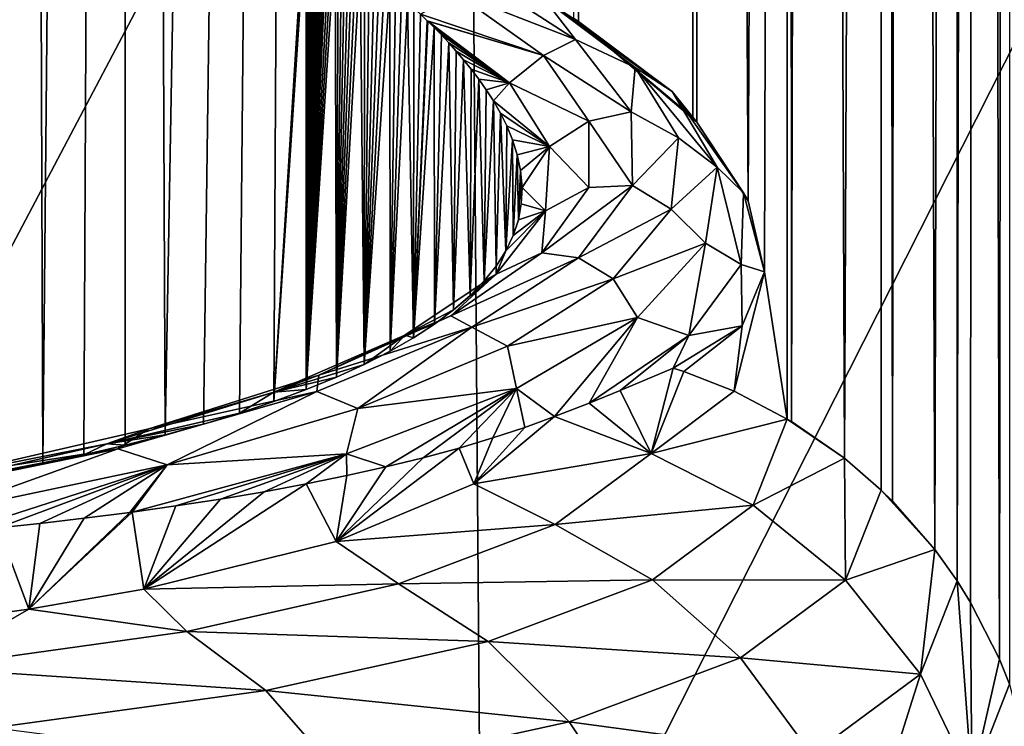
# Model space of a CAD drawing. Header units: metres. Extents: x -25 to 70, y -236 to 25.
# Tile 182 of 256: x 2.04 to 3.44, y -190.12 to -189.12. Entities that reach past the tile are written whole.
import ezdxf

# ---------------------------------------------------------------- set-up
doc = ezdxf.new("R2010")
doc.units = ezdxf.units.M
doc.layers.add('solid_10481002', color=7, linetype='CONTINUOUS')

msp = doc.modelspace()

# ---------------------------------------------------------------- linework, layer by layer
at = {"layer": 'solid_10481002'}
for points in [[(2.0293, -177.024841, 309.22937), (2.07474, -189.751358, 258.203613), (2.018952, -189.762634, 258.136902)], [(2.0293, -177.024841, 309.22937), (2.193923, -177.083084, 309.061127), (2.07474, -189.751358, 258.203613)], [(2.193923, -177.083084, 309.061127), (2.13288, -189.738739, 258.277222), (2.07474, -189.751358, 258.203613)], [(2.193923, -177.083084, 309.061127), (2.191138, -189.724976, 258.35614), (2.13288, -189.738739, 258.277222)], [(2.193923, -177.083084, 309.061127), (2.247959, -189.710388, 258.438385), (2.191138, -189.724976, 258.35614)], [(2.193923, -177.083084, 309.061127), (2.470327, -177.205948, 308.689728), (2.247959, -189.710388, 258.438385)], [(2.470327, -177.205948, 308.689728), (2.30206, -189.69519, 258.522461), (2.247959, -189.710388, 258.438385)], [(2.470327, -177.205948, 308.689728), (2.353444, -189.679413, 258.608307), (2.30206, -189.69519, 258.522461)], [(2.470327, -177.205948, 308.689728), (2.402039, -189.663025, 258.695801), (2.353444, -189.679413, 258.608307)], [(2.470327, -177.205948, 308.689728), (2.445399, -188.966217, 261.510345), (2.402039, -189.663025, 258.695801)], [(2.83321, -177.571869, 307.403595), (2.83321, -189.125351, 261.065094), (2.826558, -189.121155, 261.078369)], [(2.982612, -177.606003, 307.412109), (2.83321, -189.125351, 261.065094), (2.83321, -177.571869, 307.403595)], [(2.982612, -177.606003, 307.412109), (2.994956, -189.261002, 260.684631), (2.83321, -189.125351, 261.065094)], [(2.982612, -177.606003, 307.412109), (3.004434, -177.613708, 307.414032), (2.994956, -189.261002, 260.684631)], [(3.004434, -177.613708, 307.414032), (3.00071, -189.267609, 260.666962), (2.994956, -189.261002, 260.684631)], [(3.004434, -177.613708, 307.414032), (3.073367, -189.379013, 260.351501), (3.00071, -189.267609, 260.666962)], [(3.004434, -177.613708, 307.414032), (3.129197, -177.673309, 307.428894), (3.073367, -189.379013, 260.351501)], [(3.129197, -177.673309, 307.428894), (3.096382, -189.479431, 259.998535), (3.073367, -189.379013, 260.351501)], [(3.129197, -177.673309, 307.428894), (3.128675, -189.687912, 259.239624), (3.096382, -189.479431, 259.998535)], [(3.129197, -177.673309, 307.428894), (3.134476, -189.691406, 259.240479), (3.128675, -189.687912, 259.239624)], [(3.129197, -177.673309, 307.428894), (3.160833, -177.693222, 307.433868), (3.134476, -189.691406, 259.240479)], [(3.160833, -177.693222, 307.433868), (3.209645, -189.7435, 259.253448), (3.134476, -189.691406, 259.240479)], [(3.160833, -177.693222, 307.433868), (3.261698, -177.773636, 307.453918), (3.209645, -189.7435, 259.253448)], [(3.261698, -177.773636, 307.453918), (3.261526, -189.788391, 259.264648), (3.209645, -189.7435, 259.253448)], [(3.261698, -177.773636, 307.453918), (3.277647, -189.804184, 259.268585), (3.261526, -189.788391, 259.264648)], [(3.261698, -177.773636, 307.453918), (3.293751, -177.80603, 307.461975), (3.277647, -189.804184, 259.268585)], [(3.293751, -177.80603, 307.461975), (3.337445, -189.872513, 259.285614), (3.277647, -189.804184, 259.268585)], [(3.293751, -177.80603, 307.461975), (3.368962, -177.901764, 307.48584), (3.337445, -189.872513, 259.285614)], [(3.368962, -177.901764, 307.48584), (3.369013, -189.916763, 259.296631), (3.337445, -189.872513, 259.285614)], [(3.368962, -177.901764, 307.48584), (3.395801, -177.945877, 307.496857), (3.369013, -189.916763, 259.296631)], [(3.395801, -177.945877, 307.496857), (3.388131, -189.947449, 259.304291), (3.369013, -189.916763, 259.296631)], [(3.395801, -177.945877, 307.496857), (3.428938, -190.027863, 259.324341), (3.388131, -189.947449, 259.304291)], [(3.395801, -177.945877, 307.496857), (3.44294, -178.047974, 307.522308), (3.428938, -190.027863, 259.324341)], [(3.44294, -178.047974, 307.522308), (3.443107, -190.063339, 259.333191), (3.428938, -190.027863, 259.324341)], [(2.677695, -188.215744, 358.395508), (2.696567, -190.645599, 357.723877), (3.995767, -188.07753, 358.097351)], [(2.696567, -190.645599, 357.723877), (4.020643, -190.494522, 357.427856), (3.995767, -188.07753, 358.097351)], [(2.677695, -188.215744, 358.395508), (1.334471, -188.306274, 358.575165), (1.345215, -190.741989, 357.902985)], [(2.677695, -188.215744, 358.395508), (1.345215, -190.741989, 357.902985), (2.696567, -190.645599, 357.723877)], [(2.402039, -189.663025, 258.695801), (2.445399, -188.966217, 261.510345), (2.445438, -188.967041, 261.507019)], [(2.402039, -189.663025, 258.695801), (2.445438, -188.967041, 261.507019), (2.445611, -188.967941, 261.503479)], [(2.402039, -189.663025, 258.695801), (2.445611, -188.967941, 261.503479), (2.445918, -188.968918, 261.499725)], [(2.402039, -189.663025, 258.695801), (2.445918, -188.968918, 261.499725), (2.446357, -188.969955, 261.495758)], [(2.402039, -189.663025, 258.695801), (2.446357, -188.969955, 261.495758), (2.446932, -188.971069, 261.491577)], [(2.402039, -189.663025, 258.695801), (2.446932, -188.971069, 261.491577), (2.447643, -188.97226, 261.487152)], [(2.402039, -189.663025, 258.695801), (2.447643, -188.97226, 261.487152), (2.447711, -189.646057, 258.784698)], [(2.447711, -189.646057, 258.784698), (2.447643, -188.97226, 261.487152), (2.448492, -188.973526, 261.482452)], [(2.447711, -189.646057, 258.784698), (2.448492, -188.973526, 261.482452), (2.449483, -188.974869, 261.477509)], [(2.447711, -189.646057, 258.784698), (2.449483, -188.974869, 261.477509), (2.450619, -188.976303, 261.47229)], [(2.447711, -189.646057, 258.784698), (2.450619, -188.976303, 261.47229), (2.451904, -188.977814, 261.466797)], [(2.447711, -189.646057, 258.784698), (2.451904, -188.977814, 261.466797), (2.453342, -188.979431, 261.460999)], [(2.447711, -189.646057, 258.784698), (2.453342, -188.979431, 261.460999), (2.454939, -188.98114, 261.454865)], [(2.447711, -189.646057, 258.784698), (2.454939, -188.98114, 261.454865), (2.4567, -188.982956, 261.448425)], [(2.447711, -189.646057, 258.784698), (2.4567, -188.982956, 261.448425), (2.458629, -188.984863, 261.44162)], [(2.447711, -189.646057, 258.784698), (2.458629, -188.984863, 261.44162), (2.460735, -188.986908, 261.434448)], [(2.447711, -189.646057, 258.784698), (2.460735, -188.986908, 261.434448), (2.463021, -188.989044, 261.42691)], [(2.447711, -189.646057, 258.784698), (2.463021, -188.989044, 261.42691), (2.465495, -188.991318, 261.418945)], [(2.447711, -189.646057, 258.784698), (2.465495, -188.991318, 261.418945), (2.468166, -188.993713, 261.410553)], [(2.447711, -189.646057, 258.784698), (2.468166, -188.993713, 261.410553), (2.471036, -188.996246, 261.401733)], [(2.447711, -189.646057, 258.784698), (2.471036, -188.996246, 261.401733), (2.474119, -188.998932, 261.392426)], [(2.447711, -189.646057, 258.784698), (2.474119, -188.998932, 261.392426), (2.475061, -188.999741, 261.389587)], [(2.447711, -189.646057, 258.784698), (2.475061, -188.999741, 261.389587), (2.477419, -189.00177, 261.382599)], [(2.447711, -189.646057, 258.784698), (2.477419, -189.00177, 261.382599), (2.480944, -189.004745, 261.372253)], [(2.447711, -189.646057, 258.784698), (2.480944, -189.004745, 261.372253), (2.484705, -189.007904, 261.361359)], [(2.447711, -189.646057, 258.784698), (2.484705, -189.007904, 261.361359), (2.488706, -189.011246, 261.349854)], [(2.447711, -189.646057, 258.784698), (2.488706, -189.011246, 261.349854), (2.49036, -189.628555, 258.874756)], [(2.49036, -189.628555, 258.874756), (2.488706, -189.011246, 261.349854), (2.492958, -189.014755, 261.337738)], [(2.49036, -189.628555, 258.874756), (2.492958, -189.014755, 261.337738), (2.497469, -189.018478, 261.324982)], [(2.49036, -189.628555, 258.874756), (2.497469, -189.018478, 261.324982), (2.502245, -189.0224, 261.311493)], [(2.49036, -189.628555, 258.874756), (2.502245, -189.0224, 261.311493), (2.507296, -189.026535, 261.297302)], [(2.49036, -189.628555, 258.874756), (2.507296, -189.026535, 261.297302), (2.512626, -189.030899, 261.282318)], [(2.49036, -189.628555, 258.874756), (2.512626, -189.030899, 261.282318), (2.518244, -189.035492, 261.26651)], [(2.49036, -189.628555, 258.874756), (2.518244, -189.035492, 261.26651), (2.524157, -189.040359, 261.249847)], [(2.49036, -189.628555, 258.874756), (2.524157, -189.040359, 261.249847), (2.529932, -189.610489, 258.965881)], [(2.529932, -189.610489, 258.965881), (2.524157, -189.040359, 261.249847), (2.530368, -189.045471, 261.232269)], [(2.529932, -189.610489, 258.965881), (2.530368, -189.045471, 261.232269), (2.536883, -189.050873, 261.213745)], [(2.529932, -189.610489, 258.965881), (2.536883, -189.050873, 261.213745), (2.543705, -189.056564, 261.194183)], [(2.658318, -189.083893, 261.012726), (2.677316, -189.052612, 261.127014), (2.828682, -189.150803, 260.690582)], [(2.828682, -189.150803, 260.690582), (2.677316, -189.052612, 261.127014), (2.784949, -189.093613, 261.029022)], [(2.529932, -189.610489, 258.965881), (2.543705, -189.056564, 261.194183), (2.550837, -189.062561, 261.173553)], [(2.529932, -189.610489, 258.965881), (2.550837, -189.062561, 261.173553), (2.558279, -189.068878, 261.151764)], [(2.529932, -189.610489, 258.965881), (2.558279, -189.068878, 261.151764), (2.566031, -189.075546, 261.128784)], [(2.529932, -189.610489, 258.965881), (2.566031, -189.075546, 261.128784), (2.566329, -189.591949, 259.05777)], [(2.566329, -189.591949, 259.05777), (2.566031, -189.075546, 261.128784), (2.574095, -189.082581, 261.104492)], [(2.566329, -189.591949, 259.05777), (2.574095, -189.082581, 261.104492), (2.582469, -189.089996, 261.078827)], [(2.566329, -189.591949, 259.05777), (2.582469, -189.089996, 261.078827), (2.591157, -189.097809, 261.051697)], [(2.609449, -189.114822, 260.992432), (2.658318, -189.083893, 261.012726), (2.783741, -189.173492, 260.613983)], [(2.783741, -189.173492, 260.613983), (2.658318, -189.083893, 261.012726), (2.828682, -189.150803, 260.690582)], [(2.784949, -189.093613, 261.029022), (2.826558, -189.121155, 261.078369), (2.965706, -189.22435, 260.622192)], [(2.913459, -189.190186, 260.601318), (2.784949, -189.093613, 261.029022), (2.965706, -189.22435, 260.622192)], [(2.828682, -189.150803, 260.690582), (2.784949, -189.093613, 261.029022), (2.913459, -189.190186, 260.601318)], [(2.566329, -189.591949, 259.05777), (2.591157, -189.097809, 261.051697), (2.599523, -189.572906, 259.150299)], [(2.599523, -189.572906, 259.150299), (2.591157, -189.097809, 261.051697), (2.600152, -189.106079, 261.022919)], [(2.599523, -189.572906, 259.150299), (2.600152, -189.106079, 261.022919), (2.609449, -189.114822, 260.992432)], [(2.599523, -189.572906, 259.150299), (2.609449, -189.114822, 260.992432), (2.619039, -189.124069, 260.960052)], [(2.599523, -189.572906, 259.150299), (2.619039, -189.124069, 260.960052), (2.619718, -189.124741, 260.957733)], [(2.599523, -189.572906, 259.150299), (2.619718, -189.124741, 260.957733), (2.628901, -189.133881, 260.925629)], [(2.619039, -189.124069, 260.960052), (2.609449, -189.114822, 260.992432), (2.783741, -189.173492, 260.613983)], [(2.619718, -189.124741, 260.957733), (2.619039, -189.124069, 260.960052), (2.783741, -189.173492, 260.613983)], [(2.73563, -189.212067, 260.56842), (2.619718, -189.124741, 260.957733), (2.783741, -189.173492, 260.613983)], [(2.628901, -189.133881, 260.925629), (2.619718, -189.124741, 260.957733), (2.73563, -189.212067, 260.56842)], [(2.965706, -189.22435, 260.622192), (2.826558, -189.121155, 261.078369), (2.83321, -189.125351, 261.065094)], [(2.599523, -189.572906, 259.150299), (2.628901, -189.133881, 260.925629), (2.629472, -189.553406, 259.243256)], [(2.639022, -189.144257, 260.889069), (2.628901, -189.133881, 260.925629), (2.73563, -189.212067, 260.56842)], [(2.629472, -189.553406, 259.243256), (2.628901, -189.133881, 260.925629), (2.639022, -189.144257, 260.889069)], [(3.00071, -189.267609, 260.666962), (2.965706, -189.22435, 260.622192), (2.83321, -189.125351, 261.065094)], [(2.994956, -189.261002, 260.684631), (3.00071, -189.267609, 260.666962), (2.83321, -189.125351, 261.065094)], [(2.629472, -189.553406, 259.243256), (2.639022, -189.144257, 260.889069), (2.649361, -189.155258, 260.850037)], [(2.649361, -189.155258, 260.850037), (2.639022, -189.144257, 260.889069), (2.73563, -189.212067, 260.56842)], [(2.783741, -189.173492, 260.613983), (2.828682, -189.150803, 260.690582), (2.907592, -189.253265, 260.237061)], [(2.907592, -189.253265, 260.237061), (2.828682, -189.150803, 260.690582), (2.913459, -189.190186, 260.601318)], [(2.629472, -189.553406, 259.243256), (2.649361, -189.155258, 260.850037), (2.656156, -189.533493, 259.336426)], [(2.659883, -189.166962, 260.808411), (2.649361, -189.155258, 260.850037), (2.73563, -189.212067, 260.56842)], [(2.656156, -189.533493, 259.336426), (2.649361, -189.155258, 260.850037), (2.659883, -189.166962, 260.808411)], [(2.656156, -189.533493, 259.336426), (2.659883, -189.166962, 260.808411), (2.670546, -189.179367, 260.763947)], [(2.656156, -189.533493, 259.336426), (2.670546, -189.179367, 260.763947), (2.67957, -189.513168, 259.429749)], [(2.670546, -189.179367, 260.763947), (2.659883, -189.166962, 260.808411), (2.73563, -189.212067, 260.56842)], [(2.681254, -189.192596, 260.716339), (2.670546, -189.179367, 260.763947), (2.73563, -189.212067, 260.56842)], [(2.67957, -189.513168, 259.429749), (2.670546, -189.179367, 260.763947), (2.681254, -189.192596, 260.716339)], [(2.73563, -189.212067, 260.56842), (2.783741, -189.173492, 260.613983), (2.847975, -189.266312, 260.202332)], [(2.847975, -189.266312, 260.202332), (2.783741, -189.173492, 260.613983), (2.907592, -189.253265, 260.237061)], [(2.67957, -189.513168, 259.429749), (2.681254, -189.192596, 260.716339), (2.691958, -189.206665, 260.665344)], [(2.691958, -189.206665, 260.665344), (2.681254, -189.192596, 260.716339), (2.73563, -189.212067, 260.56842)], [(2.907592, -189.253265, 260.237061), (2.913459, -189.190186, 260.601318), (2.974572, -189.290039, 260.160431)], [(2.913459, -189.190186, 260.601318), (2.965706, -189.22435, 260.622192), (3.029291, -189.331177, 260.151459)], [(2.974572, -189.290039, 260.160431), (2.913459, -189.190186, 260.601318), (3.029291, -189.331177, 260.151459)], [(2.67957, -189.513168, 259.429749), (2.691958, -189.206665, 260.665344), (2.699714, -189.492462, 259.523041)], [(2.702514, -189.221664, 260.610535), (2.691958, -189.206665, 260.665344), (2.73563, -189.212067, 260.56842)], [(2.699714, -189.492462, 259.523041), (2.691958, -189.206665, 260.665344), (2.702514, -189.221664, 260.610535)], [(2.699714, -189.492462, 259.523041), (2.702514, -189.221664, 260.610535), (2.71277, -189.237686, 260.551544)], [(2.71277, -189.237686, 260.551544), (2.702514, -189.221664, 260.610535), (2.73563, -189.212067, 260.56842)], [(2.71277, -189.237686, 260.551544), (2.73563, -189.212067, 260.56842), (2.792196, -189.302277, 260.167542)], [(2.792196, -189.302277, 260.167542), (2.73563, -189.212067, 260.56842), (2.847975, -189.266312, 260.202332)], [(3.066606, -189.367645, 260.224518), (3.029291, -189.331177, 260.151459), (2.965706, -189.22435, 260.622192)], [(3.00071, -189.267609, 260.666962), (3.066606, -189.367645, 260.224518), (2.965706, -189.22435, 260.622192)], [(2.699714, -189.492462, 259.523041), (2.71277, -189.237686, 260.551544), (2.716605, -189.47139, 259.61615)], [(2.722612, -189.254776, 260.488007), (2.71277, -189.237686, 260.551544), (2.792196, -189.302277, 260.167542)], [(2.716605, -189.47139, 259.61615), (2.71277, -189.237686, 260.551544), (2.722612, -189.254776, 260.488007)], [(2.716605, -189.47139, 259.61615), (2.722612, -189.254776, 260.488007), (2.730251, -189.449997, 259.708984)], [(2.731679, -189.273087, 260.41925), (2.722612, -189.254776, 260.488007), (2.792196, -189.302277, 260.167542)], [(2.730251, -189.449997, 259.708984), (2.722612, -189.254776, 260.488007), (2.731679, -189.273087, 260.41925)], [(2.847975, -189.266312, 260.202332), (2.907592, -189.253265, 260.237061), (2.909681, -189.357117, 259.777985)], [(2.909681, -189.357117, 259.777985), (2.907592, -189.253265, 260.237061), (2.974572, -189.290039, 260.160431)], [(2.730251, -189.449997, 259.708984), (2.731679, -189.273087, 260.41925), (2.739777, -189.292694, 260.344818)], [(2.739777, -189.292694, 260.344818), (2.731679, -189.273087, 260.41925), (2.792196, -189.302277, 260.167542)], [(2.792196, -189.302277, 260.167542), (2.847975, -189.266312, 260.202332), (2.847643, -189.360123, 259.786713)], [(2.847643, -189.360123, 259.786713), (2.847975, -189.266312, 260.202332), (2.909681, -189.357117, 259.777985)], [(3.073367, -189.379013, 260.351501), (3.066606, -189.367645, 260.224518), (3.00071, -189.267609, 260.666962)], [(2.909681, -189.357117, 259.777985), (2.974572, -189.290039, 260.160431), (2.964524, -189.390686, 259.716431)], [(2.964524, -189.390686, 259.716431), (2.974572, -189.290039, 260.160431), (3.029291, -189.331177, 260.151459)], [(2.730251, -189.449997, 259.708984), (2.739777, -189.292694, 260.344818), (2.74071, -189.428253, 259.801575)], [(2.746475, -189.313858, 260.263397), (2.739777, -189.292694, 260.344818), (2.792196, -189.302277, 260.167542)], [(2.74071, -189.428253, 259.801575), (2.739777, -189.292694, 260.344818), (2.746475, -189.313858, 260.263397)], [(2.751091, -189.336304, 260.175751), (2.746475, -189.313858, 260.263397), (2.792196, -189.302277, 260.167542)], [(2.753202, -189.35994, 260.082062), (2.751091, -189.336304, 260.175751), (2.792196, -189.302277, 260.167542)], [(2.753202, -189.35994, 260.082062), (2.792196, -189.302277, 260.167542), (2.786212, -189.393234, 259.763641)], [(2.786212, -189.393234, 259.763641), (2.792196, -189.302277, 260.167542), (2.847643, -189.360123, 259.786713)], [(2.74071, -189.428253, 259.801575), (2.746475, -189.313858, 260.263397), (2.748002, -189.406082, 259.894257)], [(2.748002, -189.406082, 259.894257), (2.746475, -189.313858, 260.263397), (2.751091, -189.336304, 260.175751)], [(2.964524, -189.390686, 259.716431), (3.029291, -189.331177, 260.151459), (3.01306, -189.438736, 259.677734)], [(3.063381, -189.469254, 259.777618), (3.01306, -189.438736, 259.677734), (3.029291, -189.331177, 260.151459)], [(3.066606, -189.367645, 260.224518), (3.063381, -189.469254, 259.777618), (3.029291, -189.331177, 260.151459)], [(2.748002, -189.406082, 259.894257), (2.751091, -189.336304, 260.175751), (2.75217, -189.383224, 259.988098)], [(2.75217, -189.383224, 259.988098), (2.751091, -189.336304, 260.175751), (2.753202, -189.35994, 260.082062)], [(2.75217, -189.383224, 259.988098), (2.753202, -189.35994, 260.082062), (2.786212, -189.393234, 259.763641)], [(2.781232, -189.452713, 259.375977), (2.909681, -189.357117, 259.777985), (2.832977, -189.459488, 259.324829)], [(2.781232, -189.452713, 259.375977), (2.847643, -189.360123, 259.786713), (2.909681, -189.357117, 259.777985)], [(2.786212, -189.393234, 259.763641), (2.847643, -189.360123, 259.786713), (2.781232, -189.452713, 259.375977)], [(2.832977, -189.459488, 259.324829), (2.909681, -189.357117, 259.777985), (2.964524, -189.390686, 259.716431)], [(3.096382, -189.479431, 259.998535), (3.063381, -189.469254, 259.777618), (3.066606, -189.367645, 260.224518)], [(3.073367, -189.379013, 260.351501), (3.096382, -189.479431, 259.998535), (3.066606, -189.367645, 260.224518)], [(2.748002, -189.406082, 259.894257), (2.75217, -189.383224, 259.988098), (2.786212, -189.393234, 259.763641)], [(2.716644, -189.482849, 259.365143), (2.786212, -189.393234, 259.763641), (2.781232, -189.452713, 259.375977)], [(2.730251, -189.449997, 259.708984), (2.786212, -189.393234, 259.763641), (2.716644, -189.482849, 259.365143)], [(2.730251, -189.449997, 259.708984), (2.74071, -189.428253, 259.801575), (2.786212, -189.393234, 259.763641)], [(2.74071, -189.428253, 259.801575), (2.748002, -189.406082, 259.894257), (2.786212, -189.393234, 259.763641)], [(2.832977, -189.459488, 259.324829), (2.964524, -189.390686, 259.716431), (2.88244, -189.489639, 259.279205)], [(2.88244, -189.489639, 259.279205), (2.964524, -189.390686, 259.716431), (3.01306, -189.438736, 259.677734)], [(2.88244, -189.489639, 259.279205), (3.01306, -189.438736, 259.677734), (2.916564, -189.544159, 259.212616)], [(2.98917, -189.569473, 259.336304), (2.916564, -189.544159, 259.212616), (3.01306, -189.438736, 259.677734)], [(3.063381, -189.469254, 259.777618), (2.98917, -189.569473, 259.336304), (3.01306, -189.438736, 259.677734)], [(2.652346, -189.541946, 258.978699), (2.781232, -189.452713, 259.375977), (2.832977, -189.459488, 259.324829)], [(2.716644, -189.482849, 259.365143), (2.781232, -189.452713, 259.375977), (2.652346, -189.541946, 258.978699)], [(2.716605, -189.47139, 259.61615), (2.730251, -189.449997, 259.708984), (2.716644, -189.482849, 259.365143)], [(2.652346, -189.541946, 258.978699), (2.832977, -189.459488, 259.324829), (2.682119, -189.557632, 258.888611)], [(2.682119, -189.557632, 258.888611), (2.832977, -189.459488, 259.324829), (2.88244, -189.489639, 259.279205)], [(2.699714, -189.492462, 259.523041), (2.716605, -189.47139, 259.61615), (2.716644, -189.482849, 259.365143)], [(3.064645, -189.556183, 259.623108), (2.98917, -189.569473, 259.336304), (3.063381, -189.469254, 259.777618)], [(3.096382, -189.479431, 259.998535), (3.064645, -189.556183, 259.623108), (3.063381, -189.469254, 259.777618)], [(2.587162, -189.569077, 258.980286), (2.716644, -189.482849, 259.365143), (2.652346, -189.541946, 258.978699)], [(2.656156, -189.533493, 259.336426), (2.716644, -189.482849, 259.365143), (2.587162, -189.569077, 258.980286)], [(2.656156, -189.533493, 259.336426), (2.67957, -189.513168, 259.429749), (2.716644, -189.482849, 259.365143)], [(2.67957, -189.513168, 259.429749), (2.699714, -189.492462, 259.523041), (2.716644, -189.482849, 259.365143)], [(3.053274, -189.648666, 259.229828), (3.064645, -189.556183, 259.623108), (3.096382, -189.479431, 259.998535)], [(3.128675, -189.687912, 259.239624), (3.053274, -189.648666, 259.229828), (3.096382, -189.479431, 259.998535)], [(2.682119, -189.557632, 258.888611), (2.88244, -189.489639, 259.279205), (2.73277, -189.584518, 258.858337)], [(2.73277, -189.584518, 258.858337), (2.88244, -189.489639, 259.279205), (2.916564, -189.544159, 259.212616)], [(2.465459, -189.625702, 258.603394), (2.652346, -189.541946, 258.978699), (2.682119, -189.557632, 258.888611)], [(2.587162, -189.569077, 258.980286), (2.652346, -189.541946, 258.978699), (2.465459, -189.625702, 258.603394)], [(2.629472, -189.553406, 259.243256), (2.656156, -189.533493, 259.336426), (2.587162, -189.569077, 258.980286)], [(2.599523, -189.572906, 259.150299), (2.629472, -189.553406, 259.243256), (2.587162, -189.569077, 258.980286)], [(2.73277, -189.584518, 258.858337), (2.916564, -189.544159, 259.212616), (2.74522, -189.644623, 258.767334)], [(2.799381, -189.684311, 258.805298), (2.74522, -189.644623, 258.767334), (2.916564, -189.544159, 259.212616)], [(2.848076, -189.665222, 258.910797), (2.799381, -189.684311, 258.805298), (2.916564, -189.544159, 259.212616)], [(2.98917, -189.569473, 259.336304), (2.848076, -189.665222, 258.910797), (2.916564, -189.544159, 259.212616)], [(3.064645, -189.556183, 259.623108), (2.967276, -189.615921, 259.22171), (2.98917, -189.569473, 259.336304)], [(2.982089, -189.620728, 259.2229), (2.967276, -189.615921, 259.22171), (3.064645, -189.556183, 259.623108)], [(3.053274, -189.648666, 259.229828), (2.982089, -189.620728, 259.2229), (3.064645, -189.556183, 259.623108)], [(2.402045, -189.649872, 258.617157), (2.587162, -189.569077, 258.980286), (2.465459, -189.625702, 258.603394)], [(2.529932, -189.610489, 258.965881), (2.587162, -189.569077, 258.980286), (2.402045, -189.649872, 258.617157)], [(2.462884, -189.648804, 258.480377), (2.682119, -189.557632, 258.888611), (2.520537, -189.672928, 258.463379)], [(2.465459, -189.625702, 258.603394), (2.682119, -189.557632, 258.888611), (2.462884, -189.648804, 258.480377)], [(2.682119, -189.557632, 258.888611), (2.73277, -189.584518, 258.858337), (2.520537, -189.672928, 258.463379)], [(2.529932, -189.610489, 258.965881), (2.566329, -189.591949, 259.05777), (2.587162, -189.569077, 258.980286)], [(2.566329, -189.591949, 259.05777), (2.599523, -189.572906, 259.150299), (2.587162, -189.569077, 258.980286)], [(2.891979, -189.647537, 259.014862), (2.848076, -189.665222, 258.910797), (2.98917, -189.569473, 259.336304)], [(2.967276, -189.615921, 259.22171), (2.891979, -189.647537, 259.014862), (2.98917, -189.569473, 259.336304)], [(2.520537, -189.672928, 258.463379), (2.73277, -189.584518, 258.858337), (2.74522, -189.644623, 258.767334)], [(2.49036, -189.628555, 258.874756), (2.529932, -189.610489, 258.965881), (2.402045, -189.649872, 258.617157)], [(2.225044, -189.701859, 258.258545), (2.465459, -189.625702, 258.603394), (2.462884, -189.648804, 258.480377)], [(2.402045, -189.649872, 258.617157), (2.465459, -189.625702, 258.603394), (2.225044, -189.701859, 258.258545)], [(2.936017, -189.736511, 258.732544), (2.891979, -189.647537, 259.014862), (2.967276, -189.615921, 259.22171)], [(2.936017, -189.736511, 258.732544), (2.967276, -189.615921, 259.22171), (2.982089, -189.620728, 259.2229)], [(2.936017, -189.736511, 258.732544), (2.982089, -189.620728, 259.2229), (3.053274, -189.648666, 259.229828)], [(2.447711, -189.646057, 258.784698), (2.49036, -189.628555, 258.874756), (2.402045, -189.649872, 258.617157)], [(2.165575, -189.723206, 258.283905), (2.402045, -189.649872, 258.617157), (2.225044, -189.701859, 258.258545)], [(2.353444, -189.679413, 258.608307), (2.402045, -189.649872, 258.617157), (2.165575, -189.723206, 258.283905)], [(2.181051, -189.730255, 258.111115), (2.462884, -189.648804, 258.480377), (2.250762, -189.752502, 258.103882)], [(2.225044, -189.701859, 258.258545), (2.462884, -189.648804, 258.480377), (2.181051, -189.730255, 258.111115)], [(2.462884, -189.648804, 258.480377), (2.520537, -189.672928, 258.463379), (2.250762, -189.752502, 258.103882)], [(2.353444, -189.679413, 258.608307), (2.402039, -189.663025, 258.695801), (2.402045, -189.649872, 258.617157)], [(2.402039, -189.663025, 258.695801), (2.447711, -189.646057, 258.784698), (2.402045, -189.649872, 258.617157)], [(2.560416, -189.755646, 258.398376), (2.504923, -189.737335, 258.353149), (2.74522, -189.644623, 258.767334)], [(2.520537, -189.672928, 258.463379), (2.74522, -189.644623, 258.767334), (2.504923, -189.737335, 258.353149)], [(2.613436, -189.742615, 258.47644), (2.560416, -189.755646, 258.398376), (2.74522, -189.644623, 258.767334)], [(2.664001, -189.728943, 258.556458), (2.613436, -189.742615, 258.47644), (2.74522, -189.644623, 258.767334)], [(2.712014, -189.71463, 258.638245), (2.664001, -189.728943, 258.556458), (2.74522, -189.644623, 258.767334)], [(2.757141, -189.699753, 258.721191), (2.712014, -189.71463, 258.638245), (2.74522, -189.644623, 258.767334)], [(2.799381, -189.684311, 258.805298), (2.757141, -189.699753, 258.721191), (2.74522, -189.644623, 258.767334)], [(2.936017, -189.736511, 258.732544), (2.848076, -189.665222, 258.910797), (2.891979, -189.647537, 259.014862)], [(2.936017, -189.736511, 258.732544), (3.053274, -189.648666, 259.229828), (3.128675, -189.687912, 259.239624)], [(2.936017, -189.736511, 258.732544), (2.799381, -189.684311, 258.805298), (2.848076, -189.665222, 258.910797)], [(2.30206, -189.69519, 258.522461), (2.353444, -189.679413, 258.608307), (2.165575, -189.723206, 258.283905)], [(2.250762, -189.752502, 258.103882), (2.520537, -189.672928, 258.463379), (2.504923, -189.737335, 258.353149)], [(2.247959, -189.710388, 258.438385), (2.30206, -189.69519, 258.522461), (2.165575, -189.723206, 258.283905)], [(2.68511, -189.77951, 258.364288), (2.757141, -189.699753, 258.721191), (2.799381, -189.684311, 258.805298)], [(2.936017, -189.736511, 258.732544), (2.68511, -189.77951, 258.364288), (2.799381, -189.684311, 258.805298)], [(3.080466, -189.809738, 258.722687), (2.936017, -189.736511, 258.732544), (3.128675, -189.687912, 259.239624)], [(3.080466, -189.809738, 258.722687), (3.128675, -189.687912, 259.239624), (3.209645, -189.7435, 259.253448)], [(3.209645, -189.7435, 259.253448), (3.128675, -189.687912, 259.239624), (3.134476, -189.691406, 259.240479)], [(1.935575, -189.768295, 257.952728), (2.225044, -189.701859, 258.258545), (2.181051, -189.730255, 258.111115)], [(2.165575, -189.723206, 258.283905), (2.225044, -189.701859, 258.258545), (1.935575, -189.768295, 257.952728)], [(2.68511, -189.77951, 258.364288), (2.712014, -189.71463, 258.638245), (2.757141, -189.699753, 258.721191)], [(1.881663, -189.78714, 257.988373), (2.165575, -189.723206, 258.283905), (1.935575, -189.768295, 257.952728)], [(2.13288, -189.738739, 258.277222), (2.165575, -189.723206, 258.283905), (1.881663, -189.78714, 257.988373)], [(2.13288, -189.738739, 258.277222), (2.191138, -189.724976, 258.35614), (2.165575, -189.723206, 258.283905)], [(2.191138, -189.724976, 258.35614), (2.247959, -189.710388, 258.438385), (2.165575, -189.723206, 258.283905)], [(2.68511, -189.77951, 258.364288), (2.664001, -189.728943, 258.556458), (2.712014, -189.71463, 258.638245)], [(1.842395, -189.799255, 257.791779), (2.181051, -189.730255, 258.111115), (1.928468, -189.820847, 257.789429)], [(1.935575, -189.768295, 257.952728), (2.181051, -189.730255, 258.111115), (1.842395, -189.799255, 257.791779)], [(2.181051, -189.730255, 258.111115), (2.250762, -189.752502, 258.103882), (1.928468, -189.820847, 257.789429)], [(2.262989, -189.810898, 258.041656), (2.201488, -189.819519, 257.981232), (2.504923, -189.737335, 258.353149)], [(2.250762, -189.752502, 258.103882), (2.504923, -189.737335, 258.353149), (2.201488, -189.819519, 257.981232)], [(2.32637, -189.801132, 258.108154), (2.262989, -189.810898, 258.041656), (2.504923, -189.737335, 258.353149)], [(2.387967, -189.790741, 258.177216), (2.32637, -189.801132, 258.108154), (2.504923, -189.737335, 258.353149)], [(2.447586, -189.779694, 258.248657), (2.387967, -189.790741, 258.177216), (2.504923, -189.737335, 258.353149)], [(2.50509, -189.76799, 258.322388), (2.447586, -189.779694, 258.248657), (2.504923, -189.737335, 258.353149)], [(2.48994, -189.86145, 257.94043), (2.613436, -189.742615, 258.47644), (2.664001, -189.728943, 258.556458)], [(2.68511, -189.77951, 258.364288), (2.48994, -189.86145, 257.94043), (2.664001, -189.728943, 258.556458)], [(2.560416, -189.755646, 258.398376), (2.50509, -189.76799, 258.322388), (2.504923, -189.737335, 258.353149)], [(2.936017, -189.736511, 258.732544), (2.800002, -189.837341, 258.254639), (2.68511, -189.77951, 258.364288)], [(3.080466, -189.809738, 258.722687), (2.800002, -189.837341, 258.254639), (2.936017, -189.736511, 258.732544)], [(2.07474, -189.751358, 258.203613), (2.13288, -189.738739, 258.277222), (1.881663, -189.78714, 257.988373)], [(2.018952, -189.762634, 258.136902), (2.07474, -189.751358, 258.203613), (1.881663, -189.78714, 257.988373)], [(2.48994, -189.86145, 257.94043), (2.560416, -189.755646, 258.398376), (2.613436, -189.742615, 258.47644)], [(3.21127, -189.915863, 258.722778), (3.080466, -189.809738, 258.722687), (3.209645, -189.7435, 259.253448)], [(3.21127, -189.915863, 258.722778), (3.209645, -189.7435, 259.253448), (3.261526, -189.788391, 259.264648)], [(1.95591, -189.847382, 257.773499), (1.928468, -189.820847, 257.789429), (2.250762, -189.752502, 258.103882)], [(2.011487, -189.841904, 257.816193), (1.95591, -189.847382, 257.773499), (2.250762, -189.752502, 258.103882)], [(2.070385, -189.835602, 257.864075), (2.011487, -189.841904, 257.816193), (2.250762, -189.752502, 258.103882)], [(2.133245, -189.828262, 257.918304), (2.070385, -189.835602, 257.864075), (2.250762, -189.752502, 258.103882)], [(2.197735, -189.820023, 257.977661), (2.133245, -189.828262, 257.918304), (2.250762, -189.752502, 258.103882)], [(2.197735, -189.820023, 257.977661), (2.250762, -189.752502, 258.103882), (2.201488, -189.819519, 257.981232)], [(2.48994, -189.86145, 257.94043), (2.50509, -189.76799, 258.322388), (2.560416, -189.755646, 258.398376)], [(2.217763, -189.928879, 257.549377), (2.387967, -189.790741, 258.177216), (2.447586, -189.779694, 258.248657)], [(2.48994, -189.86145, 257.94043), (2.217763, -189.928879, 257.549377), (2.447586, -189.779694, 258.248657)], [(2.48994, -189.86145, 257.94043), (2.447586, -189.779694, 258.248657), (2.50509, -189.76799, 258.322388)], [(2.800002, -189.837341, 258.254639), (2.48994, -189.86145, 257.94043), (2.68511, -189.77951, 258.364288)], [(2.217763, -189.928879, 257.549377), (2.32637, -189.801132, 258.108154), (2.387967, -189.790741, 258.177216)], [(3.21127, -189.915863, 258.722778), (3.261526, -189.788391, 259.264648), (3.337445, -189.872513, 259.285614)], [(3.337445, -189.872513, 259.285614), (3.261526, -189.788391, 259.264648), (3.277647, -189.804184, 259.268585)], [(2.217763, -189.928879, 257.549377), (2.262989, -189.810898, 258.041656), (2.32637, -189.801132, 258.108154)], [(2.054772, -189.957153, 257.370514), (2.197735, -189.820023, 257.977661), (2.201488, -189.819519, 257.981232)], [(2.217763, -189.928879, 257.549377), (2.054772, -189.957153, 257.370514), (2.201488, -189.819519, 257.981232)], [(2.054772, -189.957153, 257.370514), (2.133245, -189.828262, 257.918304), (2.197735, -189.820023, 257.977661)], [(2.217763, -189.928879, 257.549377), (2.201488, -189.819519, 257.981232), (2.262989, -189.810898, 258.041656)], [(3.080466, -189.809738, 258.722687), (2.937726, -189.915283, 258.218811), (2.800002, -189.837341, 258.254639)], [(3.21127, -189.915863, 258.722778), (2.937726, -189.915283, 258.218811), (3.080466, -189.809738, 258.722687)], [(2.054772, -189.957153, 257.370514), (2.011487, -189.841904, 257.816193), (2.070385, -189.835602, 257.864075)], [(2.054772, -189.957153, 257.370514), (2.070385, -189.835602, 257.864075), (2.133245, -189.828262, 257.918304)], [(2.054772, -189.957153, 257.370514), (1.875182, -189.981873, 257.205017), (2.011487, -189.841904, 257.816193)], [(2.800002, -189.837341, 258.254639), (2.578389, -189.921387, 257.80542), (2.48994, -189.86145, 257.94043)], [(2.937726, -189.915283, 258.218811), (2.578389, -189.921387, 257.80542), (2.800002, -189.837341, 258.254639)], [(2.578389, -189.921387, 257.80542), (2.217763, -189.928879, 257.549377), (2.48994, -189.86145, 257.94043)], [(3.317183, -190.049164, 258.733521), (3.21127, -189.915863, 258.722778), (3.337445, -189.872513, 259.285614)], [(3.317183, -190.049164, 258.733521), (3.337445, -189.872513, 259.285614), (3.369013, -189.916763, 259.296631)], [(2.937726, -189.915283, 258.218811), (2.705188, -190.002716, 257.745117), (2.578389, -189.921387, 257.80542)], [(3.062443, -190.025848, 258.194489), (2.705188, -190.002716, 257.745117), (2.937726, -189.915283, 258.218811)], [(3.21127, -189.915863, 258.722778), (3.062443, -190.025848, 258.194489), (2.937726, -189.915283, 258.218811)], [(3.317183, -190.049164, 258.733521), (3.062443, -190.025848, 258.194489), (3.21127, -189.915863, 258.722778)], [(3.390169, -190.199554, 258.754089), (3.317183, -190.049164, 258.733521), (3.369013, -189.916763, 259.296631)], [(3.390169, -190.199554, 258.754089), (3.369013, -189.916763, 259.296631), (3.388131, -189.947449, 259.304291)], [(2.278532, -189.988617, 257.398834), (2.054772, -189.957153, 257.370514), (2.217763, -189.928879, 257.549377)], [(2.578389, -189.921387, 257.80542), (2.278532, -189.988617, 257.398834), (2.217763, -189.928879, 257.549377)], [(2.705188, -190.002716, 257.745117), (2.278532, -189.988617, 257.398834), (2.578389, -189.921387, 257.80542)], [(1.910168, -190.040085, 257.047668), (1.875182, -189.981873, 257.205017), (2.054772, -189.957153, 257.370514)], [(2.278532, -189.988617, 257.398834), (1.910168, -190.040085, 257.047668), (2.054772, -189.957153, 257.370514)], [(3.390169, -190.199554, 258.754089), (3.388131, -189.947449, 259.304291), (3.428938, -190.027863, 259.324341)], [(2.390585, -190.072174, 257.316437), (1.910168, -190.040085, 257.047668), (2.278532, -189.988617, 257.398834)], [(2.705188, -190.002716, 257.745117), (2.390585, -190.072174, 257.316437), (2.278532, -189.988617, 257.398834)], [(2.820012, -190.116516, 257.697845), (2.390585, -190.072174, 257.316437), (2.705188, -190.002716, 257.745117)], [(3.062443, -190.025848, 258.194489), (2.820012, -190.116516, 257.697845), (2.705188, -190.002716, 257.745117)], [(3.163426, -190.162979, 258.184418), (2.820012, -190.116516, 257.697845), (3.062443, -190.025848, 258.194489)], [(3.317183, -190.049164, 258.733521), (3.163426, -190.162979, 258.184418), (3.062443, -190.025848, 258.194489)], [(3.390169, -190.199554, 258.754089), (3.428938, -190.027863, 259.324341), (3.443107, -190.063339, 259.333191)], [(2.390585, -190.072174, 257.316437), (2.004131, -190.124924, 256.946167), (1.910168, -190.040085, 257.047668)], [(3.233015, -190.316269, 258.189392), (3.163426, -190.162979, 258.184418), (3.317183, -190.049164, 258.733521)], [(3.390169, -190.199554, 258.754089), (3.233015, -190.316269, 258.189392), (3.317183, -190.049164, 258.733521)], [(2.49206, -190.188126, 257.248413), (2.004131, -190.124924, 256.946167), (2.390585, -190.072174, 257.316437)], [(2.820012, -190.116516, 257.697845), (2.49206, -190.188126, 257.248413), (2.390585, -190.072174, 257.316437)], [(3.390169, -190.199554, 258.754089), (3.443107, -190.063339, 259.333191), (3.480914, -190.216385, 259.371368)], [(2.912985, -190.256454, 257.668213), (2.49206, -190.188126, 257.248413), (2.820012, -190.116516, 257.697845)], [(3.163426, -190.162979, 258.184418), (2.912985, -190.256454, 257.668213), (2.820012, -190.116516, 257.697845)]]:
    msp.add_3dface(points, dxfattribs=at)

doc.saveas('drawing.dxf')
